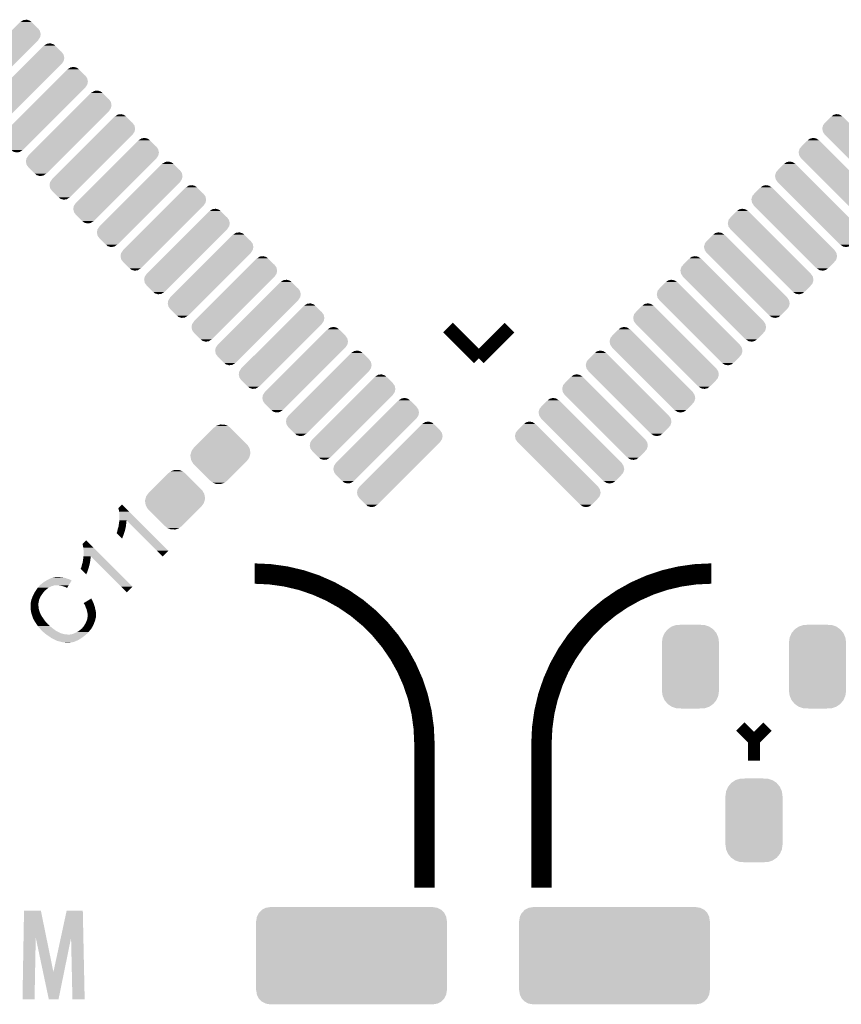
# Model space of a CAD drawing. Extents: x -9 to 122, y -9 to 65.
# Tile 140 of 256: x 50 to 62, y 28 to 43. Entities that reach past the tile are written whole.
import ezdxf

# ---------------------------------------------------------------- set-up
doc = ezdxf.new("R2010")
doc.units = 0
doc.layers.get('0').update_dxf_attribs({"linetype": 'CONTINUOUS'})
doc.layers.add('CLICKER_4_FOR_R7FA4M2A_V100_GTO', color=12, linetype='CONTINUOUS')
doc.layers.add('CLICKER_4_FOR_R7FA4M2A_V100_GTS', color=13, linetype='CONTINUOUS')

# ---------------------------------------------------------------- blocks, each defined once
blk = doc.blocks.new('CUSTOM_167')
for points in [[(-0.339626, 0.559248), (-0.279736, 0.599858), (0.339402, 0.559248), (0.279946, 0.599858)], [(-0.279736, 0.599858), (-0.279134, 0.600266), (0.279946, 0.599858), (0.278722, 0.600266)], [(-0.279134, 0.600266), (-0.210224, 0.622968), (0.278722, 0.600266), (0.210608, 0.622968)], [(-0.210224, 0.622968), (-0.209714, 0.623136), (0.210608, 0.622968), (0.206658, 0.623136)], [(-0.209714, 0.623136), (-0.136688, 0.62611), (0.206658, 0.623136), (0.136708, 0.62611)], [(-0.416356, 0.436482), (-0.386914, 0.502448), (0.416218, 0.436482), (0.387046, 0.502448)], [(-0.386914, 0.502448), (-0.386566, 0.503224), (0.387046, 0.502448), (0.386402, 0.503224)], [(-0.386566, 0.503224), (-0.340142, 0.558634), (0.386402, 0.503224), (0.3403, 0.558634)], [(-0.340142, 0.558634), (-0.339626, 0.559248), (0.3403, 0.558634), (0.339402, 0.559248)], [(-0.42672, 0.36322), (-0.416482, 0.435604), (0.42672, 0.36322), (0.416606, 0.435604)], [(-0.42672, 0.36195), (-0.42672, 0.36322), (0.42672, 0.36195), (0.42672, 0.36322)], [(-0.42672, -0.36195), (-0.42672, 0.36195), (0.42672, -0.36195), (0.42672, 0.36195)], [(-0.416482, 0.435604), (-0.416356, 0.436482), (0.416606, 0.435604), (0.416218, 0.436482)], [(-0.42672, -0.36322), (-0.42672, -0.36195), (0.42672, -0.36322), (0.42672, -0.36195)], [(-0.416608, -0.435604), (-0.42672, -0.36322), (0.416484, -0.435604), (0.42672, -0.36322)], [(-0.41623, -0.436458), (-0.416608, -0.435604), (0.416364, -0.436458), (0.416484, -0.435604)], [(-0.387048, -0.50245), (-0.41623, -0.436458), (0.386912, -0.50245), (0.416364, -0.436458)], [(-0.386422, -0.503202), (-0.387048, -0.50245), (0.386578, -0.503202), (0.386912, -0.50245)], [(-0.340304, -0.558634), (-0.386422, -0.503202), (0.340142, -0.558634), (0.386578, -0.503202)], [(-0.33943, -0.55923), (-0.340304, -0.558634), (0.339644, -0.55923), (0.340142, -0.558634)], [(-0.279952, -0.59986), (-0.33943, -0.55923), (0.279732, -0.59986), (0.339644, -0.55923)], [(-0.278768, -0.600254), (-0.279952, -0.59986), (0.279152, -0.600254), (0.279732, -0.59986)], [(-0.210614, -0.622972), (-0.278768, -0.600254), (0.210214, -0.622972), (0.279152, -0.600254)], [(-0.20689, -0.62313), (-0.210614, -0.622972), (0.209736, -0.62313), (0.210214, -0.622972)], [(-0.136688, -0.62611), (-0.20689, -0.62313), (0.136708, -0.62611), (0.209736, -0.62313)]]:
    blk.add_solid(points)
blk = doc.blocks.new('CUSTOM_173')
for points in [[(-1.41455, 0.584362), (-1.386548, 0.64038), (1.41484, 0.584362), (1.386252, 0.64038)], [(-1.386548, 0.64038), (-1.385174, 0.641776), (1.386252, 0.64038), (1.385538, 0.641776)], [(-1.385174, 0.641776), (-1.341302, 0.68629), (1.385538, 0.641776), (1.34093, 0.68629)], [(-1.341302, 0.68629), (-1.339342, 0.687306), (1.34093, 0.68629), (1.33991, 0.687306)], [(-1.339342, 0.687306), (-1.284068, 0.715946), (1.33991, 0.687306), (1.283488, 0.715946)], [(-1.284068, 0.715946), (-1.28082, 0.716482), (1.283488, 0.715946), (1.282432, 0.716482)], [(-1.28082, 0.716482), (-1.22047, 0.72644), (1.282432, 0.716482), (1.22047, 0.72644)], [(-1.42621, -0.51943), (-1.42621, 0.51943), (1.42621, -0.51943), (1.42621, 0.51943)], [(-1.42494, 0.5207), (-1.415368, 0.582722), (1.42494, 0.5207), (1.415102, 0.582722)], [(-1.424936, 0.51943), (-1.42494, 0.5207), (1.424936, 0.51943), (1.42494, 0.5207)], [(-1.415368, 0.582722), (-1.41455, 0.584362), (1.415102, 0.582722), (1.41484, 0.584362)], [(-1.42494, -0.5207), (-1.424936, -0.51943), (1.42494, -0.5207), (1.424936, -0.51943)], [(-1.4151, -0.582722), (-1.42494, -0.5207), (1.415368, -0.582722), (1.42494, -0.5207)], [(-1.41484, -0.584362), (-1.4151, -0.582722), (1.414548, -0.584362), (1.415368, -0.582722)], [(-1.38625, -0.64038), (-1.41484, -0.584362), (1.386548, -0.64038), (1.414548, -0.584362)], [(-1.385538, -0.641776), (-1.38625, -0.64038), (1.385172, -0.641776), (1.386548, -0.64038)], [(-1.340928, -0.68629), (-1.385538, -0.641776), (1.341302, -0.68629), (1.385172, -0.641776)], [(-1.33991, -0.687306), (-1.340928, -0.68629), (1.33934, -0.687306), (1.341302, -0.68629)], [(-1.283486, -0.715946), (-1.33991, -0.687306), (1.284068, -0.715946), (1.33934, -0.687306)], [(-1.282432, -0.716482), (-1.283486, -0.715946), (1.280818, -0.716482), (1.284068, -0.715946)], [(-1.22047, -0.72644), (-1.282432, -0.716482), (1.22047, -0.72644), (1.280818, -0.716482)]]:
    blk.add_solid(points)
blk = doc.blocks.new('CUSTOM_179')
for points in [[(-0.057958, 0.427386), (-0.00452, 0.44521), (0.10605, 0.427386), (0.058318, 0.44521)], [(-0.00452, 0.44521), (-0.001348, 0.446268), (0.058318, 0.44521), (-0.001348, 0.446268)], [(-0.337542, 0.159966), (-0.111486, 0.386022), (0.386034, 0.159966), (0.159978, 0.386022)], [(-0.111486, 0.386022), (-0.10132, 0.396188), (0.159978, 0.386022), (0.147838, 0.396188)], [(-0.10132, 0.396188), (-0.10058, 0.396928), (-0.09984, 0.396188), (-0.10058, 0.396928)], [(-0.09984, 0.396188), (-0.062056, 0.424334), (0.147838, 0.396188), (0.114222, 0.424334)], [(-0.062056, 0.424334), (-0.057958, 0.427386), (0.114222, 0.424334), (0.10605, 0.427386)], [(-0.361196, 0.136312), (-0.337542, 0.159966), (0.409112, 0.136312), (0.386034, 0.159966)], [(-0.447254, -0.00613), (-0.44374, 0.006132), (0.443738, -0.00613), (0.447254, 0.006132)], [(-0.44374, 0.006132), (-0.438216, 0.0254), (0.447254, 0.006132), (0.44831, 0.0254)], [(-0.438216, 0.0254), (-0.430808, 0.051232), (0.44831, 0.0254), (0.44388, 0.051232)], [(-0.430808, 0.051232), (-0.40732, 0.084216), (0.44388, 0.051232), (0.43822, 0.084216)], [(-0.40732, 0.084216), (-0.39619, 0.099842), (0.43822, 0.084216), (0.42949, 0.099842)], [(-0.396928, 0.10058), (-0.361196, 0.136312), (0.429078, 0.10058), (0.409112, 0.136312)], [(-0.39619, 0.099842), (-0.396928, 0.10058), (0.42949, 0.099842), (0.429078, 0.10058)], [(-0.44831, -0.0254), (-0.447254, -0.00613), (0.438212, -0.0254), (0.443738, -0.00613)], [(-0.443878, -0.05123), (-0.44831, -0.0254), (0.430808, -0.05123), (0.438212, -0.0254)], [(-0.438222, -0.084216), (-0.443878, -0.05123), (0.407314, -0.084216), (0.430808, -0.05123)], [(-0.429492, -0.09984), (-0.438222, -0.084216), (0.396188, -0.09984), (0.407314, -0.084216)], [(-0.429078, -0.10058), (-0.429492, -0.09984), (0.396928, -0.10058), (0.396188, -0.09984)], [(-0.409114, -0.136312), (-0.429078, -0.10058), (0.361196, -0.136312), (0.396928, -0.10058)], [(-0.386012, -0.159988), (-0.409114, -0.136312), (0.33752, -0.159988), (0.361196, -0.136312)], [(-0.159988, -0.386012), (-0.386012, -0.159988), (0.111496, -0.386012), (0.33752, -0.159988)], [(-0.147838, -0.396186), (-0.159988, -0.386012), (0.101322, -0.396186), (0.111496, -0.386012)], [(-0.114234, -0.424326), (-0.147838, -0.396186), (0.062064, -0.424326), (0.099838, -0.396186)], [(-0.106024, -0.427392), (-0.114234, -0.424326), (0.05795, -0.427392), (0.062064, -0.424326)], [(-0.05833, -0.445208), (-0.106024, -0.427392), (0.00452, -0.445208), (0.05795, -0.427392)], [(0.10058, -0.396928), (0.099838, -0.396186), (0.10058, -0.396928), (0.101322, -0.396186)], [(0.001336, -0.44627), (-0.05833, -0.445208), (0.001336, -0.44627), (0.00452, -0.445208)]]:
    blk.add_solid(points)
blk = doc.blocks.new('CUSTOM_198')
for points in [[(0.24612, 0.515528), (0.325032, 0.59444), (0.594432, 0.515528), (0.51552, 0.59444)], [(0.325032, 0.59444), (0.3351, 0.604508), (0.51552, 0.59444), (0.503526, 0.604508)], [(0.3351, 0.604508), (0.335862, 0.60527), (0.336624, 0.604508), (0.335862, 0.60527)], [(0.336624, 0.604508), (0.370518, 0.625936), (0.503526, 0.604508), (0.477996, 0.625936)], [(0.370518, 0.625936), (0.382392, 0.633442), (0.477996, 0.625936), (0.452376, 0.633442)], [(0.382392, 0.633442), (0.43098, 0.63971), (0.452376, 0.633442), (0.43098, 0.63971)], [(0.152232, 0.42164), (0.200178, 0.469586), (0.64008, 0.42164), (0.630026, 0.469586)], [(0.200178, 0.469586), (0.240052, 0.50946), (0.630026, 0.469586), (0.601562, 0.50946)], [(0.240052, 0.50946), (0.24612, 0.515528), (0.601562, 0.50946), (0.594432, 0.515528)], [(-0.60527, -0.335862), (0.066454, 0.335862), (-0.066454, -0.335862), (0.60527, 0.335862)], [(0.066454, 0.335862), (0.067218, 0.336626), (0.60527, 0.335862), (0.604506, 0.336626)], [(0.067218, 0.336626), (0.108036, 0.377444), (0.604506, 0.336626), (0.631594, 0.377444)], [(0.108036, 0.377444), (0.152232, 0.42164), (0.631594, 0.377444), (0.64008, 0.42164)], [(-0.64008, -0.42164), (-0.631596, -0.377442), (-0.152232, -0.42164), (-0.108034, -0.377442)], [(-0.630026, -0.469586), (-0.64008, -0.42164), (-0.200178, -0.469586), (-0.152232, -0.42164)], [(-0.631596, -0.377442), (-0.604508, -0.336624), (-0.108034, -0.377442), (-0.067216, -0.336624)], [(-0.604508, -0.336624), (-0.60527, -0.335862), (-0.067216, -0.336624), (-0.066454, -0.335862)], [(-0.601562, -0.509458), (-0.630026, -0.469586), (-0.24005, -0.509458), (-0.200178, -0.469586)], [(-0.594428, -0.515532), (-0.601562, -0.509458), (-0.246124, -0.515532), (-0.24005, -0.509458)], [(-0.515528, -0.594432), (-0.594428, -0.515532), (-0.325024, -0.594432), (-0.246124, -0.515532)], [(-0.503526, -0.604508), (-0.515528, -0.594432), (-0.3351, -0.604508), (-0.325024, -0.594432)], [(-0.478008, -0.625932), (-0.503526, -0.604508), (-0.370516, -0.625932), (-0.336624, -0.604508)], [(-0.452364, -0.633448), (-0.478008, -0.625932), (-0.382406, -0.633448), (-0.370516, -0.625932)], [(-0.430994, -0.639712), (-0.452364, -0.633448), (-0.430994, -0.639712), (-0.382406, -0.633448)], [(-0.335862, -0.60527), (-0.336624, -0.604508), (-0.335862, -0.60527), (-0.3351, -0.604508)]]:
    blk.add_solid(points)
blk = doc.blocks.new('CUSTOM_199')
for points in [[(-0.594428, 0.515532), (-0.515456, 0.594504), (-0.246124, 0.515532), (-0.325096, 0.594504)], [(-0.515456, 0.594504), (-0.502992, 0.604496), (-0.325096, 0.594504), (-0.335088, 0.604496)], [(-0.502992, 0.604496), (-0.473298, 0.628298), (-0.336636, 0.604496), (-0.372512, 0.628298)], [(-0.473298, 0.628298), (-0.459946, 0.631578), (-0.372512, 0.628298), (-0.377458, 0.631578)], [(-0.459946, 0.631578), (-0.425722, 0.639984), (-0.377458, 0.631578), (-0.425722, 0.639984)], [(-0.336636, 0.604496), (-0.335862, 0.60527), (-0.335088, 0.604496), (-0.335862, 0.60527)], [(-0.639712, 0.431002), (-0.62593, 0.478014), (-0.161594, 0.431002), (-0.208606, 0.478014)], [(-0.62593, 0.478014), (-0.594428, 0.515532), (-0.208606, 0.478014), (-0.246124, 0.515532)], [(-0.64008, 0.42164), (-0.639712, 0.431002), (-0.152232, 0.42164), (-0.161594, 0.431002)], [(-0.630028, 0.373692), (-0.64008, 0.42164), (-0.104284, 0.373692), (-0.152232, 0.42164)], [(-0.604508, 0.336624), (-0.630028, 0.373692), (-0.067216, 0.336624), (-0.104284, 0.373692)], [(-0.60527, 0.335862), (-0.604508, 0.336624), (-0.066454, 0.335862), (-0.067216, 0.336624)], [(0.066454, -0.335862), (-0.60527, 0.335862), (0.60527, -0.335862), (-0.066454, 0.335862)], [(0.067218, -0.336626), (0.066454, -0.335862), (0.604506, -0.336626), (0.60527, -0.335862)], [(0.104284, -0.373692), (0.067218, -0.336626), (0.630024, -0.373692), (0.604506, -0.336626)], [(0.152232, -0.42164), (0.104284, -0.373692), (0.64008, -0.42164), (0.630024, -0.373692)], [(0.161586, -0.430994), (0.152232, -0.42164), (0.639712, -0.430994), (0.64008, -0.42164)], [(0.208598, -0.478006), (0.161586, -0.430994), (0.625932, -0.478006), (0.639712, -0.430994)], [(0.24612, -0.515528), (0.208598, -0.478006), (0.594432, -0.515528), (0.625932, -0.478006)], [(0.325032, -0.59444), (0.24612, -0.515528), (0.51552, -0.59444), (0.594432, -0.515528)], [(0.3351, -0.604508), (0.325032, -0.59444), (0.50297, -0.604508), (0.51552, -0.59444)], [(0.335862, -0.60527), (0.3351, -0.604508), (0.335862, -0.60527), (0.336624, -0.604508)], [(0.37252, -0.628326), (0.336624, -0.604508), (0.473284, -0.628326), (0.50297, -0.604508)], [(0.377444, -0.631594), (0.37252, -0.628326), (0.45997, -0.631594), (0.473284, -0.628326)], [(0.425706, -0.640006), (0.377444, -0.631594), (0.425706, -0.640006), (0.45997, -0.631594)]]:
    blk.add_solid(points)

msp = doc.modelspace()

# ---------------------------------------------------------------- linework, layer by layer
at = {"layer": 'CLICKER_4_FOR_R7FA4M2A_V100_GTO'}
for points, const_width in [([(56.06796, 38.2905), (56.5277, 37.83076)], 0.2032), ([(56.5277, 37.83076), (56.98744, 38.2905)], 0.2032), ([(60.4393, 32.32404), (60.6425, 32.12084)], 0.1778), ([(60.6425, 32.12084), (60.8457, 32.32404)], 0.1778), ([(55.7149, 29.91358), (55.7149, 32.07258)], 0.3048), ([(55.7149, 29.91358), (55.7149, 32.07258)], 0.3048), ([(57.46496, 29.91358), (57.46496, 32.07258)], 0.3048), ([(60.6425, 31.81604), (60.6425, 32.12084)], 0.1778)]:
    msp.add_lwpolyline(points, dxfattribs=dict(at, const_width=const_width))
at = {"layer": 'CLICKER_4_FOR_R7FA4M2A_V100_GTO', "const_width": 0.3048}
for points in [[(55.7149, 32.07258, 0.4142136), (53.1749, 34.61258)], [(55.7149, 32.07258, 0.4142136), (53.1749, 34.61258)], [(60.00496, 34.61258, 0.4142136), (57.46496, 32.07258)]]:
    msp.add_lwpolyline(points, format="xyb", dxfattribs=at)
at = {"layer": 'CLICKER_4_FOR_R7FA4M2A_V100_GTO'}
for points in [[(51.137828, 35.59049), (51.193716, 35.646346), (51.249366, 35.59049), (51.193716, 35.646346)], [(51.14544, 35.565082), (51.137828, 35.59049), (51.27468, 35.565082), (51.249366, 35.59049)], [(51.15052, 35.53714), (51.14544, 35.565082), (51.302518, 35.53714), (51.27468, 35.565082)], [(51.1556, 35.48126), (51.15052, 35.53714), (51.35819, 35.48126), (51.302518, 35.53714)], [(51.141922, 35.32378), (51.14544, 35.34664), (51.25212, 35.32378), (51.25466, 35.34664)], [(51.14544, 35.34664), (51.148148, 35.36696), (51.25466, 35.34664), (51.2572, 35.36696)], [(51.148148, 35.36696), (51.150518, 35.38474), (51.2572, 35.36696), (51.25974, 35.38474)], [(51.150518, 35.38474), (51.152212, 35.397436), (51.25974, 35.38474), (51.25974, 35.397436)], [(51.152212, 35.397436), (51.153228, 35.405058), (51.25974, 35.397436), (51.262278, 35.405058)], [(51.153228, 35.405058), (51.15356, 35.407548), (51.262278, 35.405058), (51.26228, 35.407548)], [(51.15356, 35.407548), (51.1556, 35.422842), (51.43163, 35.407548), (51.416392, 35.422842)], [(51.1556, 35.422842), (51.1556, 35.48126), (51.416392, 35.422842), (51.35819, 35.48126)], [(51.716948, 34.952924), (51.26228, 35.407548), (51.884566, 34.952924), (51.43163, 35.407548)], [(51.11242, 35.217106), (51.112424, 35.22218), (51.224816, 35.217106), (51.22672, 35.22218)], [(51.127666, 35.20186), (51.11242, 35.217106), (51.2191, 35.20186), (51.224816, 35.217106)], [(51.112424, 35.22218), (51.112426, 35.222186), (51.22672, 35.22218), (51.22672, 35.222186)], [(51.112426, 35.222186), (51.1175, 35.227266), (51.22672, 35.222186), (51.228172, 35.227266)], [(51.1175, 35.227266), (51.117502, 35.234884), (51.228172, 35.227266), (51.230348, 35.234884)], [(51.117502, 35.234884), (51.12004, 35.23996), (51.230348, 35.234884), (51.2318, 35.23996)], [(51.12004, 35.23996), (51.122582, 35.245042), (51.2318, 35.23996), (51.233492, 35.245042)], [(51.122582, 35.245042), (51.12512, 35.2552), (51.233492, 35.245042), (51.236878, 35.2552)], [(51.12512, 35.255202), (51.126966, 35.265358), (51.23688, 35.255202), (51.23942, 35.265358)], [(51.12512, 35.2552), (51.12512, 35.255202), (51.236878, 35.2552), (51.23688, 35.255202)], [(51.126966, 35.265358), (51.127428, 35.267898), (51.23942, 35.265358), (51.23942, 35.267898)], [(51.127428, 35.267898), (51.130202, 35.283142), (51.23942, 35.267898), (51.243576, 35.283142)], [(51.150524, 35.179), (51.127666, 35.20186), (51.21148, 35.179), (51.2191, 35.20186)], [(51.130202, 35.283142), (51.134434, 35.29584), (51.243576, 35.283142), (51.24704, 35.29584)], [(51.134434, 35.29584), (51.14036, 35.31362), (51.24704, 35.29584), (51.250272, 35.31362)], [(51.14036, 35.31362), (51.141922, 35.32378), (51.250272, 35.31362), (51.25212, 35.32378)], [(50.601888, 35.05455), (50.657776, 35.110406), (50.713426, 35.05455), (50.657776, 35.110406)], [(50.6095, 35.0266), (50.601888, 35.05455), (50.741272, 35.0266), (50.713426, 35.05455)], [(51.170842, 35.15868), (51.150524, 35.179), (51.20386, 35.15868), (51.21148, 35.179)], [(51.193678, 35.135842), (51.170842, 35.15868), (51.193678, 35.135842), (51.20386, 35.15868)], [(50.61458, 35.001202), (50.6095, 35.0266), (50.766576, 35.001202), (50.741272, 35.0266)], [(50.61966, 34.94532), (50.61458, 35.001202), (50.82225, 34.94532), (50.766576, 35.001202)], [(50.61966, 34.886902), (50.61966, 34.94532), (50.880452, 34.886902), (50.82225, 34.94532)], [(51.800744, 34.869134), (51.716948, 34.952924), (51.800744, 34.869134), (51.884566, 34.952924)], [(50.594262, 34.747202), (50.598494, 34.7599), (50.707636, 34.747202), (50.7111, 34.7599)], [(50.598494, 34.7599), (50.60442, 34.77768), (50.7111, 34.7599), (50.714332, 34.77768)], [(50.60442, 34.77768), (50.605982, 34.78784), (50.714332, 34.77768), (50.71618, 34.78784)], [(50.605982, 34.78784), (50.6095, 34.8107), (50.71618, 34.78784), (50.71872, 34.8107)], [(50.6095, 34.8107), (50.612208, 34.83102), (50.71872, 34.8107), (50.72126, 34.83102)], [(50.612208, 34.83102), (50.614578, 34.8488), (50.72126, 34.83102), (50.7238, 34.8488)], [(50.614578, 34.8488), (50.616272, 34.861496), (50.7238, 34.8488), (50.7238, 34.861496)], [(50.616272, 34.861496), (50.617288, 34.869118), (50.7238, 34.861496), (50.726338, 34.869118)], [(50.617288, 34.869118), (50.61762, 34.871608), (50.726338, 34.869118), (50.72634, 34.871608)], [(50.61762, 34.871608), (50.61966, 34.886902), (50.89569, 34.871608), (50.880452, 34.886902)], [(51.181008, 34.416984), (50.72634, 34.871608), (51.348626, 34.416984), (50.89569, 34.871608)], [(50.57648, 34.68624), (50.576482, 34.686244), (50.69078, 34.68624), (50.69078, 34.686244)], [(50.57648, 34.681166), (50.57648, 34.68624), (50.688876, 34.681166), (50.69078, 34.68624)], [(50.591726, 34.66592), (50.57648, 34.681166), (50.68316, 34.66592), (50.688876, 34.681166)], [(50.576482, 34.686244), (50.57902, 34.691322), (50.69078, 34.686244), (50.692232, 34.691322)], [(50.57902, 34.691322), (50.581558, 34.69894), (50.692232, 34.691322), (50.694408, 34.69894)], [(50.581558, 34.69894), (50.582828, 34.70402), (50.694408, 34.69894), (50.69586, 34.70402)], [(50.582828, 34.70402), (50.5841, 34.709102), (50.69586, 34.70402), (50.697552, 34.709102)], [(50.5841, 34.709102), (50.58918, 34.719262), (50.697552, 34.709102), (50.70094, 34.719262)], [(50.58918, 34.719262), (50.591026, 34.729418), (50.70094, 34.719262), (50.70348, 34.729418)], [(50.591026, 34.729418), (50.591488, 34.731958), (50.70348, 34.729418), (50.70348, 34.731958)], [(50.591488, 34.731958), (50.594262, 34.747202), (50.70348, 34.731958), (50.707636, 34.747202)], [(50.637442, 34.6202), (50.591726, 34.66592), (50.66792, 34.6202), (50.68316, 34.66592)], [(50.657738, 34.599902), (50.637442, 34.6202), (50.657738, 34.599902), (50.66792, 34.6202)], [(49.98466, 34.45256), (49.99482, 34.460182), (50.405006, 34.45256), (50.409688, 34.460182)], [(49.99482, 34.460182), (50.004982, 34.470342), (50.409688, 34.460182), (50.415926, 34.470342)], [(50.004982, 34.470342), (50.01768, 34.4805), (50.415926, 34.470342), (50.422164, 34.4805)], [(50.01768, 34.4805), (50.03292, 34.49066), (50.422164, 34.4805), (50.428404, 34.49066)], [(50.03292, 34.49066), (50.06178, 34.50842), (50.428404, 34.49066), (50.43931, 34.50842)], [(50.06178, 34.50842), (50.06594, 34.51098), (50.43931, 34.50842), (50.434712, 34.51098)], [(50.06594, 34.51098), (50.08626, 34.52114), (50.434712, 34.51098), (50.41646, 34.52114)], [(50.08626, 34.52114), (50.106576, 34.531298), (50.41646, 34.52114), (50.393602, 34.531298)], [(50.106576, 34.531298), (50.116736, 34.536378), (50.393602, 34.531298), (50.370742, 34.536378)], [(50.116736, 34.536378), (50.1269, 34.54146), (50.370742, 34.536378), (50.360578, 34.54146)], [(50.1269, 34.54146), (50.140442, 34.546538), (50.360578, 34.54146), (50.350422, 34.546538)], [(50.140442, 34.546538), (50.147222, 34.54908), (50.350422, 34.546538), (50.3301, 34.54908)], [(50.147222, 34.54908), (50.170082, 34.55416), (50.3301, 34.54908), (50.307238, 34.55416)], [(50.170082, 34.55416), (50.181512, 34.5567), (50.307238, 34.55416), (50.28692, 34.5567)], [(50.181512, 34.5567), (50.192942, 34.55924), (50.28692, 34.5567), (50.26914, 34.55924)], [(49.87417, 34.30524), (49.87798, 34.31286), (49.9999, 34.30524), (50.00498, 34.31286)], [(49.87798, 34.31286), (49.884512, 34.3281), (50.00498, 34.31286), (50.01514, 34.3281)], [(49.884512, 34.3281), (49.885602, 34.330642), (50.01514, 34.3281), (50.01768, 34.330642)], [(49.885602, 34.330642), (49.894392, 34.34334), (50.01768, 34.330642), (50.030378, 34.34334)], [(49.894392, 34.34334), (49.897906, 34.348416), (50.030378, 34.34334), (50.032918, 34.348416)], [(49.897906, 34.348416), (49.903184, 34.35604), (50.032918, 34.348416), (50.04054, 34.35604)], [(49.903184, 34.35604), (49.90846, 34.36366), (50.04054, 34.35604), (50.048922, 34.36366)], [(49.90846, 34.36366), (49.920312, 34.381438), (50.048922, 34.36366), (50.068478, 34.381438)], [(49.920312, 34.381438), (49.932164, 34.399218), (50.068478, 34.381438), (50.09388, 34.399218)], [(49.932164, 34.399218), (49.933862, 34.401762), (50.09388, 34.399218), (50.098966, 34.401762)], [(49.933862, 34.401762), (49.943294, 34.41192), (50.098966, 34.401762), (50.11928, 34.41192)], [(49.943294, 34.41192), (49.955086, 34.42462), (50.11928, 34.41192), (50.142138, 34.42462)], [(49.955086, 34.42462), (49.959806, 34.429702), (50.142138, 34.42462), (50.16246, 34.429702)], [(49.959806, 34.429702), (49.96452, 34.43478), (50.16246, 34.429702), (50.177702, 34.43478)], [(49.96452, 34.43478), (49.96688, 34.43732), (50.177702, 34.43478), (50.187858, 34.43732)], [(49.96688, 34.43732), (49.97704, 34.44748), (50.395648, 34.43732), (50.401888, 34.44748)], [(49.97704, 34.44748), (49.98466, 34.45256), (50.401888, 34.44748), (50.405006, 34.45256)], [(50.253902, 34.43478), (50.223422, 34.43732), (50.394088, 34.43478), (50.395648, 34.43732)], [(50.28438, 34.4297), (50.253902, 34.43478), (50.39097, 34.4297), (50.394088, 34.43478)], [(50.31232, 34.422078), (50.28438, 34.4297), (50.386288, 34.422078), (50.39097, 34.4297)], [(50.335182, 34.41446), (50.31232, 34.422078), (50.38161, 34.41446), (50.386288, 34.422078)], [(50.34788, 34.40938), (50.335182, 34.41446), (50.378492, 34.40938), (50.38161, 34.41446)], [(50.355498, 34.404302), (50.34788, 34.40938), (50.375372, 34.404302), (50.378492, 34.40938)], [(50.36058, 34.40176), (50.355498, 34.404302), (50.373812, 34.40176), (50.375372, 34.404302)], [(50.368198, 34.399222), (50.36058, 34.40176), (50.372254, 34.399222), (50.373812, 34.40176)], [(50.370718, 34.39922), (50.368198, 34.399222), (50.372252, 34.39922), (50.372254, 34.399222)], [(50.37074, 34.396756), (50.370718, 34.39922), (50.37074, 34.396756), (50.372252, 34.39922)], [(51.264804, 34.333194), (51.181008, 34.416984), (51.264804, 34.333194), (51.348626, 34.416984)], [(49.82718, 34.14014), (49.828822, 34.168078), (49.94402, 34.14014), (49.94402, 34.168078)], [(49.828822, 34.168078), (49.82957, 34.180778), (49.94402, 34.168078), (49.94656, 34.180778)], [(49.82957, 34.180778), (49.829718, 34.183318), (49.94656, 34.180778), (49.94656, 34.183318)], [(49.829718, 34.183318), (49.82972, 34.183322), (49.94656, 34.183318), (49.94656, 34.183322)], [(49.82972, 34.183322), (49.838086, 34.218878), (49.94656, 34.183322), (49.95418, 34.218878)], [(49.838086, 34.218878), (49.83988, 34.226502), (49.95418, 34.218878), (49.957112, 34.226502)], [(49.83988, 34.226502), (49.839882, 34.229044), (49.957112, 34.226502), (49.958088, 34.229044)], [(49.839882, 34.229044), (49.84496, 34.239202), (49.958088, 34.229044), (49.961996, 34.239202)], [(49.84496, 34.239202), (49.8475, 34.24682), (49.961996, 34.239202), (49.964926, 34.24682)], [(49.8475, 34.24682), (49.84953, 34.2519), (49.964926, 34.24682), (49.96688, 34.2519)], [(49.84953, 34.2519), (49.85258, 34.259522), (49.96688, 34.2519), (49.971036, 34.259522)], [(49.85258, 34.259522), (49.85512, 34.269682), (49.971036, 34.259522), (49.976578, 34.269682)], [(49.85512, 34.269682), (49.861214, 34.27984), (49.976578, 34.269682), (49.98212, 34.27984)], [(49.861214, 34.27984), (49.86274, 34.28238), (49.98212, 34.27984), (49.983898, 34.28238)], [(49.86274, 34.28238), (49.87417, 34.30524), (49.983898, 34.28238), (49.9999, 34.30524)], [(50.619678, 34.170634), (50.645062, 34.18586), (50.766974, 34.170634), (50.75936, 34.18586)], [(50.619688, 34.17062), (50.619678, 34.170634), (50.76698, 34.17062), (50.766974, 34.170634)], [(50.632358, 34.150302), (50.619688, 34.17062), (50.7746, 34.150302), (50.76698, 34.17062)], [(50.645062, 34.18586), (50.67047, 34.2011), (50.75936, 34.18586), (50.75428, 34.2011)], [(50.67047, 34.2011), (50.691648, 34.213802), (50.75428, 34.2011), (50.74666, 34.213802)], [(50.691648, 34.213802), (50.708582, 34.22396), (50.74666, 34.213802), (50.74158, 34.22396)], [(50.708582, 34.22396), (50.721284, 34.231578), (50.74158, 34.22396), (50.73904, 34.231578)], [(50.721284, 34.231578), (50.72975, 34.236656), (50.73904, 34.231578), (50.736502, 34.236656)], [(50.72975, 34.236656), (50.733972, 34.239188), (50.736502, 34.236656), (50.733972, 34.239188)], [(49.82718, 34.12744), (49.82718, 34.14014), (49.94402, 34.12744), (49.94402, 34.14014)], [(49.82718, 34.10204), (49.82718, 34.12744), (49.94656, 34.10204), (49.94402, 34.12744)], [(49.82718, 34.102038), (49.82718, 34.10204), (49.946562, 34.102038), (49.94656, 34.10204)], [(49.829212, 34.071558), (49.82718, 34.102038), (49.951642, 34.071558), (49.946562, 34.102038)], [(49.82972, 34.063938), (49.829212, 34.071558), (49.954182, 34.063938), (49.951642, 34.071558)], [(49.83353, 34.04108), (49.82972, 34.063938), (49.9618, 34.04108), (49.954182, 34.063938)], [(49.8348, 34.03346), (49.83353, 34.04108), (49.964732, 34.03346), (49.9618, 34.04108)], [(49.83734, 34.020762), (49.8348, 34.03346), (49.969618, 34.020762), (49.964732, 34.03346)], [(49.842418, 34.008064), (49.83734, 34.020762), (49.974504, 34.008064), (49.969618, 34.020762)], [(50.63236, 34.150298), (50.632358, 34.150302), (50.774602, 34.150298), (50.7746, 34.150302)], [(50.64252, 34.12998), (50.63236, 34.150298), (50.780952, 34.12998), (50.774602, 34.150298)], [(50.65014, 34.10966), (50.64252, 34.12998), (50.7873, 34.10966), (50.780952, 34.12998)], [(50.665378, 34.074102), (50.65014, 34.10966), (50.795202, 34.074102), (50.7873, 34.10966)], [(50.667074, 34.06394), (50.665378, 34.074102), (50.79746, 34.06394), (50.795202, 34.074102)], [(50.66792, 34.05886), (50.667074, 34.06394), (50.798478, 34.05886), (50.79746, 34.06394)], [(50.673, 34.041082), (50.66792, 34.05886), (50.802032, 34.041082), (50.798478, 34.05886)], [(50.673424, 34.038542), (50.673, 34.041082), (50.80254, 34.038542), (50.802032, 34.041082)], [(50.67554, 34.02584), (50.673424, 34.038542), (50.803812, 34.02584), (50.80254, 34.038542)], [(50.67808, 34.013142), (50.67554, 34.02584), (50.80508, 34.013142), (50.803812, 34.02584)], [(50.67808, 33.990284), (50.67808, 34.013142), (50.80508, 33.990284), (50.80508, 34.013142)], [(49.84242, 34.00806), (49.842418, 34.008064), (49.974504, 34.00806), (49.974504, 34.008064)], [(49.84242, 34.005514), (49.84242, 34.00806), (49.97704, 34.005514), (49.974504, 34.00806)], [(49.84242, 34.002976), (49.84242, 34.005514), (49.977042, 34.002976), (49.97704, 34.005514)], [(49.84242, 34.000444), (49.84242, 34.002976), (49.97831, 34.000444), (49.977042, 34.002976)], [(49.846232, 33.992818), (49.84242, 34.000444), (49.982122, 33.992818), (49.97831, 34.000444)], [(49.847498, 33.990284), (49.846232, 33.992818), (49.983812, 33.990284), (49.982122, 33.992818)], [(49.8475, 33.987744), (49.847498, 33.990284), (49.985504, 33.987744), (49.983812, 33.990284)], [(49.84835, 33.985198), (49.8475, 33.987744), (49.9872, 33.985198), (49.985504, 33.987744)], [(49.851736, 33.97504), (49.84835, 33.985198), (49.992282, 33.97504), (49.9872, 33.985198)], [(49.857662, 33.95726), (49.851736, 33.97504), (50.00498, 33.95726), (49.992282, 33.97504)], [(49.86274, 33.942022), (49.857662, 33.95726), (50.015648, 33.942022), (50.00498, 33.95726)], [(49.882744, 33.90646), (49.86274, 33.942022), (50.04054, 33.90646), (50.015648, 33.942022)], [(49.885602, 33.901378), (49.882744, 33.90646), (50.044606, 33.901378), (50.04054, 33.90646)], [(49.899148, 33.88106), (49.885602, 33.901378), (50.06086, 33.88106), (50.044606, 33.901378)], [(49.911, 33.86328), (49.899148, 33.88106), (50.077028, 33.86328), (50.06086, 33.88106)], [(50.63236, 33.842958), (50.646074, 33.86582), (50.763168, 33.842958), (50.7746, 33.86582)], [(50.646074, 33.86582), (50.6476, 33.868362), (50.7746, 33.86582), (50.775326, 33.868362)], [(50.6476, 33.868362), (50.654524, 33.883598), (50.775326, 33.868362), (50.779678, 33.883598)], [(50.654524, 33.883598), (50.6603, 33.8963), (50.779678, 33.883598), (50.786028, 33.8963)], [(50.6603, 33.8963), (50.661276, 33.89884), (50.786028, 33.8963), (50.7873, 33.89884)], [(50.661276, 33.89884), (50.668114, 33.91662), (50.7873, 33.89884), (50.79238, 33.91662)], [(50.668114, 33.91662), (50.673, 33.929324), (50.79238, 33.91662), (50.79492, 33.929324)], [(50.673, 33.929324), (50.674812, 33.942018), (50.79492, 33.929324), (50.79746, 33.942018)], [(50.674812, 33.942018), (50.67699, 33.957258), (50.79746, 33.942018), (50.802538, 33.957258)], [(50.67699, 33.957258), (50.677716, 33.962342), (50.802538, 33.957258), (50.80254, 33.962342)], [(50.677716, 33.962342), (50.67808, 33.964882), (50.80254, 33.962342), (50.80277, 33.964882)], [(50.678082, 33.99028), (50.67808, 33.990284), (50.80508, 33.99028), (50.80508, 33.990284)], [(50.67808, 33.964882), (50.678082, 33.975042), (50.80277, 33.964882), (50.803694, 33.975042)], [(50.680616, 33.982666), (50.678082, 33.99028), (50.804386, 33.982666), (50.80508, 33.99028)], [(50.678082, 33.975042), (50.680616, 33.982666), (50.803694, 33.975042), (50.804386, 33.982666)], [(49.917532, 33.85312), (49.911, 33.86328), (50.086266, 33.85312), (50.077028, 33.86328)], [(49.917536, 33.853114), (49.917532, 33.85312), (50.088806, 33.853114), (50.086266, 33.85312)], [(49.92243, 33.8455), (49.917536, 33.853114), (50.09642, 33.8455), (50.088806, 33.853114)], [(49.92733, 33.837878), (49.92243, 33.8455), (50.101502, 33.837878), (50.09642, 33.8455)], [(49.930596, 33.832798), (49.92733, 33.837878), (50.109122, 33.832798), (50.101502, 33.837878)], [(49.93386, 33.82772), (49.930596, 33.832798), (50.114202, 33.82772), (50.109122, 33.832798)], [(49.937248, 33.82264), (49.93386, 33.82772), (50.119282, 33.82264), (50.114202, 33.82772)], [(49.942328, 33.81502), (49.937248, 33.82264), (50.12944, 33.81502), (50.119282, 33.82264)], [(49.94402, 33.81248), (49.942328, 33.81502), (50.132616, 33.81248), (50.12944, 33.81502)], [(49.97196, 33.78454), (49.94402, 33.81248), (50.16754, 33.78454), (50.132616, 33.81248)], [(49.977038, 33.779462), (49.97196, 33.78454), (50.174312, 33.779462), (50.16754, 33.78454)], [(49.9872, 33.764224), (49.977038, 33.779462), (50.194626, 33.764224), (50.174312, 33.779462)], [(49.992266, 33.761686), (49.9872, 33.764224), (50.19801, 33.761686), (50.194626, 33.764224)], [(49.992268, 33.761678), (49.992266, 33.761686), (50.19802, 33.761678), (50.19801, 33.761686)], [(49.99228, 33.759148), (49.992268, 33.761678), (50.20272, 33.759148), (50.19802, 33.761678)], [(50.03038, 33.72612), (49.99228, 33.759148), (50.264058, 33.72612), (50.20272, 33.759148)], [(50.030384, 33.726118), (50.03038, 33.72612), (50.26406, 33.726118), (50.264058, 33.72612)], [(50.033556, 33.72358), (50.030384, 33.726118), (50.266606, 33.72358), (50.26406, 33.726118)], [(50.033558, 33.723578), (50.033556, 33.72358), (50.269144, 33.723578), (50.266606, 33.72358)], [(50.03673, 33.72104), (50.033558, 33.723578), (50.274222, 33.72104), (50.269144, 33.723578)], [(50.039906, 33.7185), (50.03673, 33.72104), (50.28184, 33.7185), (50.274222, 33.72104)], [(50.046256, 33.71342), (50.039906, 33.7185), (50.299618, 33.71342), (50.28184, 33.7185)], [(50.474882, 33.71596), (50.48504, 33.72104), (50.672998, 33.71596), (50.67808, 33.72104)], [(50.48504, 33.72104), (50.4952, 33.72612), (50.67808, 33.72104), (50.682594, 33.72612)], [(50.4952, 33.72612), (50.51806, 33.73628), (50.682594, 33.72612), (50.691626, 33.73628)], [(50.51806, 33.73628), (50.53076, 33.7439), (50.691626, 33.73628), (50.6984, 33.7439)], [(50.53076, 33.7439), (50.54346, 33.751518), (50.6984, 33.7439), (50.704112, 33.751518)], [(50.54346, 33.751518), (50.561604, 33.764222), (50.704112, 33.751518), (50.71364, 33.764222)], [(50.561604, 33.764222), (50.568862, 33.769302), (50.71364, 33.764222), (50.718084, 33.769302)], [(50.568862, 33.769302), (50.58579, 33.784538), (50.718084, 33.769302), (50.73142, 33.784538)], [(50.58579, 33.784538), (50.59426, 33.79216), (50.73142, 33.784538), (50.736182, 33.79216)], [(50.59426, 33.79216), (50.596802, 33.794704), (50.736182, 33.79216), (50.737772, 33.794704)], [(50.596802, 33.794704), (50.599342, 33.79978), (50.737772, 33.794704), (50.740944, 33.79978)], [(50.599342, 33.79978), (50.604422, 33.804862), (50.740944, 33.79978), (50.74412, 33.804862)], [(50.604422, 33.804862), (50.61204, 33.81248), (50.74412, 33.804862), (50.747928, 33.81248)], [(50.61204, 33.81248), (50.63236, 33.842958), (50.747928, 33.81248), (50.763168, 33.842958)], [(50.052606, 33.70834), (50.046256, 33.71342), (50.32248, 33.70834), (50.299618, 33.71342)], [(50.058956, 33.70326), (50.052606, 33.70834), (50.34788, 33.70326), (50.32248, 33.70834)], [(50.06213, 33.70072), (50.058956, 33.70326), (50.380898, 33.70072), (50.34788, 33.70326)], [(50.06848, 33.69564), (50.06213, 33.70072), (50.65014, 33.69564), (50.65522, 33.70072)], [(50.068484, 33.695638), (50.06848, 33.69564), (50.650138, 33.695638), (50.65014, 33.69564)], [(50.09896, 33.67532), (50.068484, 33.695638), (50.62474, 33.67532), (50.650138, 33.695638)], [(50.10658, 33.67024), (50.09896, 33.67532), (50.617628, 33.67024), (50.62474, 33.67532)], [(50.117248, 33.66262), (50.10658, 33.67024), (50.60696, 33.66262), (50.617628, 33.67024)], [(50.12436, 33.65754), (50.117248, 33.66262), (50.599622, 33.65754), (50.60696, 33.66262)], [(50.139598, 33.647382), (50.12436, 33.65754), (50.58495, 33.647382), (50.599622, 33.65754)], [(50.154842, 33.63976), (50.139598, 33.647382), (50.573942, 33.63976), (50.58495, 33.647382)], [(50.17008, 33.63214), (50.154842, 33.63976), (50.56124, 33.63214), (50.573942, 33.63976)], [(50.182782, 33.62452), (50.17008, 33.63214), (50.548538, 33.62452), (50.56124, 33.63214)], [(50.192938, 33.61944), (50.182782, 33.62452), (50.54007, 33.61944), (50.548538, 33.62452)], [(50.203094, 33.616902), (50.192938, 33.61944), (50.53584, 33.616902), (50.54007, 33.61944)], [(50.203098, 33.6169), (50.203094, 33.616902), (50.535838, 33.6169), (50.53584, 33.616902)], [(50.208174, 33.611826), (50.203098, 33.6169), (50.52424, 33.611826), (50.535838, 33.6169)], [(50.213238, 33.61182), (50.208174, 33.611826), (50.524226, 33.61182), (50.52424, 33.611826)], [(50.21326, 33.609298), (50.213238, 33.61182), (50.518462, 33.609298), (50.524226, 33.61182)], [(50.24985, 33.59912), (50.21326, 33.609298), (50.4952, 33.59912), (50.518462, 33.609298)], [(50.25898, 33.59658), (50.24985, 33.59912), (50.488426, 33.59658), (50.4952, 33.59912)], [(50.28057, 33.5915), (50.25898, 33.59658), (50.474878, 33.5915), (50.488426, 33.59658)], [(50.30216, 33.58642), (50.28057, 33.5915), (50.452018, 33.58642), (50.474878, 33.5915)], [(50.302208, 33.586414), (50.30216, 33.58642), (50.449474, 33.586414), (50.452018, 33.58642)], [(50.32248, 33.58388), (50.302208, 33.586414), (50.446934, 33.58388), (50.449474, 33.586414)], [(50.3428, 33.58134), (50.32248, 33.58388), (50.421538, 33.58134), (50.431698, 33.58388)], [(50.37836, 33.5788), (50.360578, 33.58134), (50.393598, 33.5788), (50.408838, 33.58134)], [(50.411382, 33.70072), (50.427866, 33.703258), (50.65522, 33.70072), (50.65776, 33.703258)], [(50.427866, 33.703258), (50.444404, 33.705804), (50.65776, 33.703258), (50.661152, 33.705804)], [(50.444404, 33.705804), (50.446946, 33.70834), (50.661152, 33.705804), (50.664532, 33.70834)], [(50.446946, 33.70834), (50.452022, 33.708342), (50.664532, 33.70834), (50.664534, 33.708342)], [(50.452022, 33.708342), (50.45964, 33.71088), (50.664534, 33.708342), (50.667918, 33.71088)], [(50.45964, 33.71088), (50.464722, 33.713422), (50.667918, 33.71088), (50.67046, 33.713422)], [(50.464722, 33.713422), (50.474882, 33.71596), (50.67046, 33.713422), (50.672998, 33.71596)], [(49.721182, 29.169166), (49.72814, 29.573202), (50.062196, 29.169166), (49.979584, 29.573202)], [(49.72814, 29.573202), (49.728142, 29.57322), (49.979584, 29.573202), (49.728142, 29.57322)], [(50.27806, 29.166628), (50.365672, 29.573198), (50.615506, 29.166628), (50.60696, 29.573198)], [(50.365672, 29.573198), (50.365678, 29.57322), (50.60696, 29.573198), (50.365678, 29.57322)], [(49.70526, 28.244822), (49.721182, 29.169166), (49.885578, 28.244822), (49.903376, 29.169166)], [(50.012412, 28.653844), (49.903376, 29.169166), (50.167562, 28.653844), (50.062196, 29.169166)], [(50.167562, 28.653844), (50.27806, 29.166628), (50.327114, 28.653844), (50.43166, 29.166628)], [(50.45202, 28.244822), (50.43166, 29.166628), (50.634878, 28.244822), (50.615506, 29.166628)], [(50.098956, 28.244818), (50.012412, 28.653844), (50.243724, 28.244818), (50.327114, 28.653844)], [(49.885578, 28.2448), (49.70526, 28.244822), (49.885578, 28.2448), (49.885578, 28.244822)], [(50.243722, 28.2448), (50.098956, 28.244818), (50.243722, 28.2448), (50.243724, 28.244818)], [(50.634878, 28.2448), (50.45202, 28.244822), (50.634878, 28.2448), (50.634878, 28.244822)]]:
    msp.add_solid(points, dxfattribs=at)

# ---------------------------------------------------------------- block references
at = {"layer": 'CLICKER_4_FOR_R7FA4M2A_V100_GTS'}
for name, p in [('CUSTOM_198', (49.33696, 42.25544)), ('CUSTOM_198', (49.69002, 41.90238)), ('CUSTOM_198', (50.04308, 41.54932)), ('CUSTOM_198', (50.39614, 41.19626)), ('CUSTOM_198', (50.7492, 40.8432)), ('CUSTOM_199', (62.30366, 40.8432)), ('CUSTOM_198', (51.1048, 40.4876)), ('CUSTOM_199', (61.9506, 40.4876)), ('CUSTOM_198', (51.45786, 40.13454)), ('CUSTOM_199', (61.59754, 40.13454)), ('CUSTOM_198', (51.81092, 39.78148)), ('CUSTOM_199', (61.24448, 39.78148)), ('CUSTOM_198', (52.16398, 39.42842)), ('CUSTOM_199', (60.89142, 39.42842)), ('CUSTOM_198', (52.51704, 39.07536)), ('CUSTOM_199', (60.53582, 39.07536)), ('CUSTOM_198', (52.87264, 38.71976)), ('CUSTOM_199', (60.18276, 38.71976)), ('CUSTOM_198', (53.2257, 38.3667)), ('CUSTOM_199', (59.8297, 38.3667)), ('CUSTOM_198', (53.57876, 38.01364)), ('CUSTOM_199', (59.47664, 38.01364)), ('CUSTOM_198', (53.93182, 37.66058)), ('CUSTOM_199', (59.12358, 37.66058)), ('CUSTOM_198', (54.28488, 37.30752)), ('CUSTOM_199', (58.76798, 37.30752)), ('CUSTOM_198', (54.64048, 36.95192)), ('CUSTOM_199', (58.41492, 36.95192)), ('CUSTOM_198', (54.99354, 36.59886)), ('CUSTOM_199', (58.06186, 36.59886)), ('CUSTOM_179', (52.66436, 36.39566)), ('CUSTOM_198', (55.3466, 36.2458)), ('CUSTOM_199', (57.7088, 36.2458)), ('CUSTOM_179', (51.98618, 35.71748)), ('CUSTOM_167', (59.69254, 33.22066)), ('CUSTOM_167', (61.59246, 33.22066)), ('CUSTOM_167', (60.6425, 30.92196)), ('CUSTOM_173', (54.62524, 28.89758)), ('CUSTOM_173', (58.55716, 28.89758))]:
    msp.add_blockref(name, p, dxfattribs=at)

doc.saveas('drawing.dxf')
